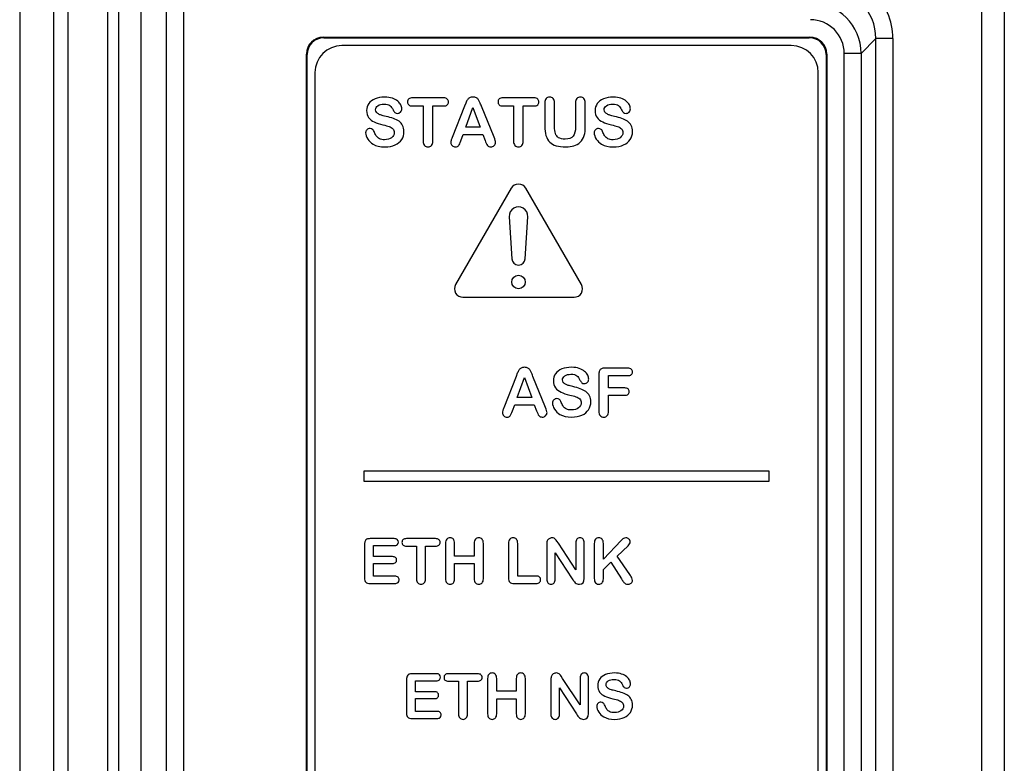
# Model space of a CAD drawing. Header units: millimetres. Extents: x 0 to 1200, y 0 to 1150.
# Tile 41 of 80: x 381 to 410, y 694 to 716. Entities that reach past the tile are written whole.
import ezdxf

# ---------------------------------------------------------------- set-up
doc = ezdxf.new("R2010")
doc.units = ezdxf.units.MM
doc.header["$LTSCALE"] = 74.962963
doc.layers.get('0').update_dxf_attribs({"linetype": 'CONTINUOUS'})
doc.layers.add('00_COMPONENTS', color=7, linetype='CONTINUOUS')

msp = doc.modelspace()

# ---------------------------------------------------------------- linework, layer by layer
at = {"color": 7, "linetype": 'CONTINUOUS'}
for p, q in [((382.144, 604.421), (382.144, 732.449)), ((383.644, 594.409), (383.644, 731.775)), ((383.319, 594.435), (383.319, 731.45))]:
    msp.add_line(p, q, dxfattribs=at)
at = {"color": 9, "linetype": 'CONTINUOUS'}
for p, q in [((380.708, 732.011), (380.708, 604.859)), ((381.706, 732.011), (381.706, 604.859))]:
    msp.add_line(p, q, dxfattribs=at)
at = {"layer": '00_COMPONENTS', "color": 7, "linetype": 'CONTINUOUS'}
for p, q in [((384.291, 732.76), (384.291, 594.407)), ((409.849, 732.196), (409.849, 619.165)), ((409.173, 731.88), (409.173, 670.715)), ((389.694, 715.26), (404.094, 715.26)), ((389.711, 715.243), (404.077, 715.243)), ((403.544, 715.01), (390.244, 715.01)), ((389.194, 684.51), (389.194, 714.76)), ((389.211, 684.528), (389.211, 714.743)), ((404.576, 714.743), (404.576, 672.777)), ((404.594, 714.76), (404.594, 672.76)), ((389.444, 714.21), (389.444, 673.31)), ((404.344, 673.31), (404.344, 714.21)), ((393.251, 713.461), (392.333, 713.461)), ((395.928, 713.461), (395.01, 713.461)), ((392.333, 713.223), (392.648, 713.223)), ((392.648, 713.223), (392.648, 712.187)), ((392.936, 712.187), (392.936, 713.223)), ((392.936, 713.223), (393.251, 713.223)), ((393.874, 713.214), (393.51, 712.288)), ((393.911, 713.309), (393.874, 713.214)), ((393.91, 712.592), (394.121, 713.181)), ((394.121, 713.181), (394.336, 712.592)), ((394.747, 712.296), (394.374, 713.216)), ((395.01, 713.223), (395.325, 713.223)), ((395.325, 713.223), (395.325, 712.187)), ((395.613, 712.187), (395.613, 713.223)), ((395.613, 713.223), (395.928, 713.223)), ((396.249, 713.31), (396.249, 712.624)), ((396.538, 712.609), (396.538, 713.31)), ((397.159, 713.31), (397.159, 712.603)), ((397.448, 712.624), (397.448, 713.31)), ((394.336, 712.592), (393.91, 712.592)), ((393.766, 712.193), (393.835, 712.376)), ((393.835, 712.376), (394.414, 712.376)), ((394.414, 712.376), (394.482, 712.197)), ((395.255, 710.785), (393.61, 707.935)), ((397.333, 707.935), (395.688, 710.785)), ((395.197, 709.944), (395.272, 708.698)), ((395.671, 708.698), (395.746, 709.944)), ((393.826, 707.56), (397.117, 707.56)), ((395.436, 705.309), (395.399, 705.214)), ((397.85, 705.284), (397.85, 704.187)), ((398.708, 705.461), (398.027, 705.461)), ((398.139, 704.873), (398.139, 705.238)), ((398.139, 705.238), (398.708, 705.238)), ((395.399, 705.214), (395.035, 704.288)), ((395.435, 704.592), (395.646, 705.181)), ((395.646, 705.181), (395.861, 704.592)), ((396.272, 704.296), (395.899, 705.216)), ((398.614, 704.873), (398.139, 704.873)), ((398.139, 704.187), (398.139, 704.657)), ((398.139, 704.657), (398.614, 704.657)), ((395.291, 704.193), (395.359, 704.376)), ((395.359, 704.376), (395.939, 704.376)), ((395.861, 704.592), (395.435, 704.592)), ((395.939, 704.376), (396.007, 704.197)), ((390.894, 702.41), (390.894, 702.11)), ((402.894, 702.41), (390.894, 702.41)), ((402.894, 702.11), (402.894, 702.41)), ((390.894, 702.11), (402.894, 702.11)), ((391.789, 700.412), (391.079, 700.412)), ((393.013, 700.412), (392.158, 700.412)), ((393.312, 700.272), (393.312, 699.226)), ((393.581, 699.892), (393.581, 700.272)), ((394.161, 700.272), (394.161, 699.892)), ((394.43, 699.226), (394.43, 700.272)), ((395.177, 700.272), (395.177, 699.25)), ((395.446, 699.306), (395.446, 700.272)), ((396.653, 700.274), (396.61, 700.34)), ((397.17, 699.492), (396.653, 700.274)), ((397.17, 700.281), (397.17, 699.492)), ((397.417, 699.237), (397.417, 700.281)), ((397.713, 700.272), (397.713, 699.285)), ((398.51, 700.357), (397.982, 699.807)), ((397.982, 699.807), (397.982, 700.272)), ((390.914, 700.248), (390.914, 699.25)), ((391.183, 699.879), (391.183, 700.205)), ((391.183, 700.205), (391.789, 700.205)), ((392.158, 700.191), (392.452, 700.191)), ((392.452, 700.191), (392.452, 699.226)), ((392.72, 699.226), (392.72, 700.191)), ((392.72, 700.191), (393.013, 700.191)), ((396.306, 700.24), (396.306, 699.216)), ((396.558, 699.216), (396.558, 699.994)), ((396.558, 699.994), (397.062, 699.221)), ((398.388, 699.892), (398.714, 700.202)), ((391.741, 699.879), (391.183, 699.879)), ((394.161, 699.892), (393.581, 699.892)), ((397.982, 699.501), (398.202, 699.712)), ((398.202, 699.712), (398.52, 699.223)), ((398.764, 699.352), (398.388, 699.892)), ((391.183, 699.299), (391.183, 699.676)), ((391.183, 699.676), (391.741, 699.676)), ((393.581, 699.226), (393.581, 699.673)), ((393.581, 699.673), (394.161, 699.673)), ((394.161, 699.673), (394.161, 699.226)), ((397.982, 699.226), (397.982, 699.501)), ((391.81, 699.299), (391.183, 699.299)), ((395.991, 699.306), (395.446, 699.306)), ((391.079, 699.085), (391.81, 699.085)), ((395.342, 699.085), (395.991, 699.085)), ((392.158, 696.248), (392.158, 695.25)), ((393.033, 696.412), (392.323, 696.412)), ((392.427, 695.879), (392.427, 696.205)), ((392.427, 696.205), (393.033, 696.205)), ((394.257, 696.412), (393.402, 696.412)), ((393.402, 696.191), (393.696, 696.191)), ((393.696, 696.191), (393.696, 695.226)), ((393.964, 695.226), (393.964, 696.191)), ((393.964, 696.191), (394.257, 696.191)), ((394.556, 696.272), (394.556, 695.226)), ((394.825, 695.892), (394.825, 696.272)), ((395.405, 696.272), (395.405, 695.892)), ((395.674, 695.226), (395.674, 696.272)), ((396.43, 696.24), (396.43, 695.216)), ((396.777, 696.274), (396.734, 696.34)), ((397.294, 695.492), (396.777, 696.274)), ((397.294, 696.281), (397.294, 695.492)), ((397.541, 695.237), (397.541, 696.281)), ((396.682, 695.216), (396.682, 695.994)), ((396.682, 695.994), (397.186, 695.221)), ((392.985, 695.879), (392.427, 695.879)), ((392.427, 695.299), (392.427, 695.676)), ((392.427, 695.676), (392.985, 695.676)), ((395.405, 695.892), (394.825, 695.892)), ((394.825, 695.226), (394.825, 695.673)), ((394.825, 695.673), (395.405, 695.673)), ((395.405, 695.673), (395.405, 695.226)), ((392.323, 695.085), (393.054, 695.085)), ((393.054, 695.299), (392.427, 695.299))]:
    msp.add_line(p, q, dxfattribs=at)
at = {"layer": '00_COMPONENTS', "color": 9, "linetype": 'CONTINUOUS'}
for p, q in [((385.052, 604.26), (385.052, 732.76)), ((385.551, 732.76), (385.551, 604.26)), ((389.711, 715.243), (389.694, 715.26)), ((404.077, 715.243), (404.094, 715.26)), ((405.611, 714.778), (406.048, 715.216)), ((406.048, 672.305), (406.048, 715.216)), ((406.548, 715.216), (406.048, 715.216)), ((406.548, 715.216), (406.548, 672.305)), ((389.211, 714.743), (389.194, 714.76)), ((404.576, 714.743), (404.594, 714.76)), ((405.111, 672.742), (405.111, 714.778)), ((405.611, 714.778), (405.111, 714.778)), ((405.611, 714.778), (405.611, 672.742))]:
    msp.add_line(p, q, dxfattribs=at)
at = {"layer": '00_COMPONENTS', "color": 7, "linetype": 'CONTINUOUS'}
msp.add_circle((395.471, 708.01), 0.2, dxfattribs=at)
at = {"layer": '00_COMPONENTS', "color": 9, "linetype": 'CONTINUOUS'}
for centre, radius, start, end in [((404.549, 715.216), 1.999, 359.9929, 90.0044), ((404.55, 715.217), 1.498, 359.9592, 90.0408), ((404.112, 714.778), 0.999, 359.9894, 90.0119)]:
    msp.add_arc(centre, radius, start, end, dxfattribs=at)
at = {"layer": '00_COMPONENTS', "color": 7, "linetype": 'CONTINUOUS'}
for centre, radius, start, end in [((404.111, 714.777), 1.5, 0.0249, 89.9751), ((390.244, 714.21), 0.8, 90, 180), ((403.544, 714.21), 0.8, 0, 90), ((395.471, 710.66), 0.25, 30, 150), ((395.471, 709.96), 0.275, 356.5602, 183.4398), ((395.471, 708.71), 0.2, 183.4398, 356.5602), ((393.826, 707.81), 0.25, 150, 270), ((397.117, 707.81), 0.25, 270, 30), ((398.616, 700.256), 1.867, 213.6565, 215.9925), ((402.205, 701.371), 4.265, 210.2366, 211.3714), ((398.74, 696.256), 1.867, 213.6565, 215.9925)]:
    msp.add_arc(centre, radius, start, end, dxfattribs=at)
for centre, major_axis, start_param, end_param in [((389.694, 714.76), (0.354, -0.354), 2.356803, 3.926382), ((389.712, 714.742), (0.354, -0.354), 2.356803, 3.926382), ((404.076, 714.742), (0.354, 0.354), -0.784789, 0.784789), ((404.094, 714.76), (-0.354, -0.354), 2.356803, 3.926382)]:
    msp.add_ellipse(centre, major_axis=major_axis, ratio=0.998783, start_param=start_param, end_param=end_param, dxfattribs=at)
for points in [[(391.224, 713.436), (391.143, 713.402), (391.081, 713.356), (391.039, 713.295)], [(391.51, 713.485), (391.4, 713.485), (391.305, 713.469), (391.224, 713.436)], [(391.737, 713.452), (391.673, 713.473), (391.598, 713.485), (391.51, 713.485)], [(391.896, 713.365), (391.854, 713.401), (391.801, 713.431), (391.737, 713.452)], [(392.224, 713.429), (392.199, 713.407), (392.187, 713.378), (392.187, 713.341)], [(392.333, 713.461), (392.285, 713.461), (392.249, 713.45), (392.224, 713.429)], [(393.362, 713.427), (393.338, 713.449), (393.301, 713.461), (393.251, 713.461)], [(393.399, 713.341), (393.399, 713.376), (393.386, 713.405), (393.362, 713.427)], [(393.958, 713.402), (393.941, 713.377), (393.926, 713.346), (393.911, 713.309)], [(394.023, 713.462), (393.996, 713.446), (393.975, 713.427), (393.958, 713.402)], [(394.123, 713.485), (394.083, 713.485), (394.05, 713.477), (394.023, 713.462)], [(394.224, 713.462), (394.196, 713.477), (394.163, 713.485), (394.123, 713.485)], [(394.288, 713.403), (394.272, 713.427), (394.251, 713.446), (394.224, 713.462)], [(394.33, 713.326), (394.319, 713.353), (394.305, 713.379), (394.288, 713.403)], [(394.901, 713.429), (394.876, 713.407), (394.864, 713.378), (394.864, 713.341)], [(395.01, 713.461), (394.963, 713.461), (394.927, 713.45), (394.901, 713.429)], [(396.039, 713.427), (396.015, 713.449), (395.978, 713.461), (395.928, 713.461)], [(396.076, 713.341), (396.076, 713.376), (396.063, 713.405), (396.039, 713.427)], [(396.288, 713.441), (396.262, 713.412), (396.249, 713.368), (396.249, 713.31)], [(396.392, 713.485), (396.349, 713.485), (396.314, 713.471), (396.288, 713.441)], [(396.498, 713.441), (396.472, 713.471), (396.437, 713.485), (396.392, 713.485)], [(396.538, 713.31), (396.538, 713.368), (396.524, 713.412), (396.498, 713.441)], [(397.198, 713.442), (397.172, 713.412), (397.159, 713.368), (397.159, 713.31)], [(397.302, 713.485), (397.259, 713.485), (397.224, 713.471), (397.198, 713.442)], [(397.407, 713.441), (397.38, 713.471), (397.345, 713.485), (397.302, 713.485)], [(397.448, 713.31), (397.448, 713.368), (397.435, 713.412), (397.407, 713.441)], [(397.988, 713.436), (397.906, 713.402), (397.845, 713.356), (397.803, 713.295)], [(398.274, 713.485), (398.164, 713.485), (398.069, 713.469), (397.988, 713.436)], [(398.501, 713.452), (398.436, 713.473), (398.362, 713.485), (398.274, 713.485)], [(398.66, 713.365), (398.617, 713.401), (398.565, 713.431), (398.501, 713.452)], [(391.039, 713.295), (390.996, 713.234), (390.974, 713.164), (390.974, 713.086)], [(391.242, 713.113), (391.242, 713.158), (391.264, 713.197), (391.31, 713.23)], [(391.265, 713.039), (391.25, 713.059), (391.242, 713.083), (391.242, 713.113)], [(391.31, 713.23), (391.356, 713.263), (391.416, 713.28), (391.491, 713.28)], [(391.491, 713.28), (391.571, 713.28), (391.629, 713.264), (391.666, 713.234)], [(391.666, 713.234), (391.702, 713.204), (391.733, 713.162), (391.76, 713.109)], [(391.76, 713.109), (391.779, 713.071), (391.797, 713.044), (391.815, 713.027)], [(391.989, 713.253), (391.969, 713.292), (391.938, 713.33), (391.896, 713.365)], [(391.981, 713.044), (392.005, 713.071), (392.018, 713.102), (392.018, 713.137)], [(392.018, 713.137), (392.018, 713.174), (392.008, 713.213), (391.989, 713.253)], [(392.187, 713.341), (392.187, 713.305), (392.199, 713.276), (392.223, 713.254)], [(392.223, 713.254), (392.246, 713.233), (392.283, 713.223), (392.333, 713.223)], [(393.251, 713.223), (393.3, 713.223), (393.337, 713.233), (393.362, 713.255)], [(393.362, 713.255), (393.386, 713.276), (393.399, 713.305), (393.399, 713.341)], [(394.374, 713.216), (394.357, 713.261), (394.342, 713.298), (394.33, 713.326)], [(394.864, 713.341), (394.864, 713.305), (394.876, 713.276), (394.9, 713.254)], [(394.9, 713.254), (394.924, 713.233), (394.961, 713.223), (395.01, 713.223)], [(395.928, 713.223), (395.977, 713.223), (396.014, 713.233), (396.039, 713.255)], [(396.039, 713.255), (396.063, 713.276), (396.076, 713.305), (396.076, 713.341)], [(397.803, 713.295), (397.76, 713.234), (397.738, 713.164), (397.738, 713.086)], [(398.006, 713.113), (398.006, 713.158), (398.028, 713.197), (398.074, 713.23)], [(398.029, 713.039), (398.013, 713.059), (398.006, 713.083), (398.006, 713.113)], [(398.074, 713.23), (398.119, 713.263), (398.18, 713.28), (398.255, 713.28)], [(398.255, 713.28), (398.334, 713.28), (398.393, 713.264), (398.429, 713.234)], [(398.429, 713.234), (398.466, 713.204), (398.497, 713.162), (398.523, 713.109)], [(398.523, 713.109), (398.542, 713.071), (398.561, 713.044), (398.578, 713.027)], [(398.752, 713.253), (398.733, 713.292), (398.702, 713.33), (398.66, 713.365)], [(398.745, 713.044), (398.769, 713.071), (398.782, 713.102), (398.782, 713.137)], [(398.782, 713.137), (398.782, 713.174), (398.772, 713.213), (398.752, 713.253)], [(390.974, 713.086), (390.974, 713.004), (390.994, 712.935), (391.035, 712.879)], [(391.035, 712.879), (391.076, 712.824), (391.13, 712.78), (391.199, 712.748)], [(391.329, 712.985), (391.302, 713), (391.281, 713.017), (391.265, 713.039)], [(391.412, 712.95), (391.384, 712.958), (391.357, 712.97), (391.329, 712.985)], [(391.55, 712.913), (391.486, 712.929), (391.439, 712.942), (391.412, 712.95)], [(391.768, 712.851), (391.703, 712.873), (391.63, 712.894), (391.55, 712.913)], [(391.934, 712.768), (391.889, 712.8), (391.833, 712.828), (391.768, 712.851)], [(391.815, 713.027), (391.832, 713.011), (391.857, 713.003), (391.89, 713.003)], [(391.89, 713.003), (391.926, 713.003), (391.957, 713.016), (391.981, 713.044)], [(397.738, 713.086), (397.738, 713.004), (397.758, 712.935), (397.798, 712.879)], [(397.798, 712.879), (397.839, 712.824), (397.894, 712.78), (397.963, 712.748)], [(398.093, 712.985), (398.066, 713), (398.044, 713.017), (398.029, 713.039)], [(398.176, 712.95), (398.148, 712.958), (398.12, 712.97), (398.093, 712.985)], [(398.314, 712.913), (398.25, 712.929), (398.203, 712.942), (398.176, 712.95)], [(398.532, 712.851), (398.467, 712.873), (398.394, 712.894), (398.314, 712.913)], [(398.698, 712.768), (398.652, 712.8), (398.597, 712.828), (398.532, 712.851)], [(398.578, 713.027), (398.596, 713.011), (398.621, 713.003), (398.654, 713.003)], [(398.654, 713.003), (398.69, 713.003), (398.72, 713.016), (398.745, 713.044)], [(390.983, 712.519), (390.959, 712.494), (390.947, 712.465), (390.947, 712.43)], [(391.076, 712.557), (391.039, 712.557), (391.007, 712.545), (390.983, 712.519)], [(391.153, 712.528), (391.132, 712.548), (391.107, 712.557), (391.076, 712.557)], [(391.207, 712.441), (391.192, 712.48), (391.175, 712.509), (391.153, 712.528)], [(391.199, 712.748), (391.268, 712.716), (391.354, 712.688), (391.457, 712.664)], [(391.457, 712.664), (391.533, 712.647), (391.594, 712.63), (391.64, 712.615)], [(391.64, 712.615), (391.685, 712.599), (391.722, 712.576), (391.751, 712.547)], [(391.751, 712.547), (391.781, 712.517), (391.795, 712.479), (391.795, 712.432)], [(392.041, 712.645), (392.016, 712.694), (391.98, 712.735), (391.934, 712.768)], [(392.08, 712.463), (392.08, 712.535), (392.066, 712.595), (392.041, 712.645)], [(396.249, 712.624), (396.249, 712.517), (396.261, 712.424), (396.284, 712.346)], [(396.564, 712.409), (396.547, 712.462), (396.538, 712.529), (396.538, 712.609)], [(397.159, 712.603), (397.159, 712.481), (397.136, 712.39), (397.089, 712.33)], [(397.415, 712.345), (397.437, 712.419), (397.448, 712.513), (397.448, 712.624)], [(397.747, 712.519), (397.723, 712.494), (397.711, 712.465), (397.711, 712.43)], [(397.84, 712.557), (397.802, 712.557), (397.771, 712.545), (397.747, 712.519)], [(397.917, 712.528), (397.896, 712.548), (397.87, 712.557), (397.84, 712.557)], [(397.971, 712.441), (397.956, 712.48), (397.938, 712.509), (397.917, 712.528)], [(397.963, 712.748), (398.032, 712.716), (398.117, 712.688), (398.22, 712.664)], [(398.22, 712.664), (398.296, 712.647), (398.358, 712.63), (398.403, 712.615)], [(398.403, 712.615), (398.449, 712.599), (398.486, 712.576), (398.515, 712.547)], [(398.515, 712.547), (398.544, 712.517), (398.559, 712.479), (398.559, 712.432)], [(398.805, 712.645), (398.78, 712.694), (398.744, 712.735), (398.698, 712.768)], [(398.844, 712.463), (398.844, 712.535), (398.83, 712.595), (398.805, 712.645)], [(390.947, 712.43), (390.947, 712.37), (390.967, 712.307), (391.007, 712.243)], [(391.007, 712.243), (391.048, 712.179), (391.101, 712.128), (391.166, 712.09)], [(391.266, 712.328), (391.245, 712.358), (391.225, 712.396), (391.207, 712.441)], [(391.356, 712.252), (391.317, 712.271), (391.288, 712.297), (391.266, 712.328)], [(391.506, 712.223), (391.444, 712.223), (391.394, 712.233), (391.356, 712.252)], [(391.714, 712.282), (391.661, 712.242), (391.592, 712.223), (391.506, 712.223)], [(391.795, 712.432), (391.795, 712.372), (391.768, 712.322), (391.714, 712.282)], [(391.819, 712.069), (391.904, 712.108), (391.968, 712.162), (392.013, 712.23)], [(392.013, 712.23), (392.058, 712.299), (392.08, 712.376), (392.08, 712.463)], [(393.51, 712.288), (393.494, 712.251), (393.483, 712.222), (393.477, 712.202)], [(394.79, 712.143), (394.79, 712.174), (394.775, 712.225), (394.747, 712.296)], [(396.284, 712.346), (396.308, 712.269), (396.344, 712.205), (396.394, 712.155)], [(396.659, 712.284), (396.614, 712.313), (396.582, 712.355), (396.564, 712.409)], [(396.85, 712.24), (396.769, 712.24), (396.704, 712.255), (396.659, 712.284)], [(397.089, 712.33), (397.043, 712.27), (396.963, 712.24), (396.85, 712.24)], [(397.293, 712.149), (397.353, 712.205), (397.394, 712.27), (397.415, 712.345)], [(397.711, 712.43), (397.711, 712.37), (397.73, 712.307), (397.771, 712.243)], [(397.771, 712.243), (397.812, 712.179), (397.865, 712.128), (397.93, 712.09)], [(398.03, 712.328), (398.008, 712.358), (397.989, 712.396), (397.971, 712.441)], [(398.119, 712.252), (398.08, 712.271), (398.051, 712.297), (398.03, 712.328)], [(398.27, 712.223), (398.208, 712.223), (398.157, 712.233), (398.119, 712.252)], [(398.478, 712.282), (398.425, 712.242), (398.356, 712.223), (398.27, 712.223)], [(398.559, 712.432), (398.559, 712.372), (398.532, 712.322), (398.478, 712.282)], [(398.582, 712.069), (398.668, 712.108), (398.732, 712.162), (398.777, 712.23)], [(398.777, 712.23), (398.821, 712.299), (398.844, 712.376), (398.844, 712.463)], [(391.166, 712.09), (391.257, 712.037), (391.373, 712.011), (391.514, 712.011)], [(391.514, 712.011), (391.631, 712.011), (391.733, 712.03), (391.819, 712.069)], [(392.648, 712.187), (392.648, 712.128), (392.661, 712.084), (392.688, 712.055)], [(392.688, 712.055), (392.715, 712.025), (392.75, 712.011), (392.793, 712.011)], [(392.793, 712.011), (392.835, 712.011), (392.869, 712.025), (392.896, 712.054)], [(392.896, 712.054), (392.922, 712.083), (392.936, 712.127), (392.936, 712.187)], [(393.477, 712.202), (393.471, 712.18), (393.468, 712.161), (393.468, 712.141)], [(393.468, 712.141), (393.468, 712.107), (393.481, 712.077), (393.509, 712.05)], [(393.509, 712.05), (393.537, 712.024), (393.569, 712.011), (393.606, 712.011)], [(393.606, 712.011), (393.649, 712.011), (393.679, 712.023), (393.698, 712.048)], [(393.698, 712.048), (393.717, 712.073), (393.74, 712.121), (393.766, 712.193)], [(394.482, 712.197), (394.491, 712.174), (394.502, 712.149), (394.514, 712.12)], [(394.514, 712.12), (394.527, 712.091), (394.539, 712.069), (394.55, 712.055)], [(394.55, 712.055), (394.561, 712.042), (394.575, 712.031), (394.591, 712.023)], [(394.591, 712.023), (394.607, 712.016), (394.626, 712.011), (394.649, 712.011)], [(394.649, 712.011), (394.688, 712.011), (394.721, 712.025), (394.748, 712.052)], [(394.748, 712.052), (394.776, 712.079), (394.79, 712.11), (394.79, 712.143)], [(395.325, 712.187), (395.325, 712.128), (395.338, 712.084), (395.365, 712.055)], [(395.365, 712.055), (395.392, 712.025), (395.427, 712.011), (395.47, 712.011)], [(395.47, 712.011), (395.512, 712.011), (395.546, 712.025), (395.573, 712.054)], [(395.573, 712.054), (395.6, 712.083), (395.613, 712.127), (395.613, 712.187)], [(396.394, 712.155), (396.444, 712.106), (396.508, 712.069), (396.588, 712.046)], [(396.588, 712.046), (396.666, 712.023), (396.761, 712.011), (396.871, 712.011)], [(396.871, 712.011), (396.962, 712.011), (397.043, 712.022), (397.112, 712.044)], [(397.112, 712.044), (397.18, 712.065), (397.24, 712.1), (397.293, 712.149)], [(397.93, 712.09), (398.021, 712.037), (398.137, 712.011), (398.278, 712.011)], [(398.278, 712.011), (398.395, 712.011), (398.497, 712.03), (398.582, 712.069)], [(395.483, 705.402), (395.466, 705.377), (395.451, 705.346), (395.436, 705.309)], [(395.548, 705.462), (395.521, 705.446), (395.499, 705.427), (395.483, 705.402)], [(395.648, 705.485), (395.608, 705.485), (395.575, 705.477), (395.548, 705.462)], [(395.748, 705.462), (395.721, 705.477), (395.688, 705.485), (395.648, 705.485)], [(395.813, 705.403), (395.797, 705.427), (395.776, 705.446), (395.748, 705.462)], [(395.855, 705.326), (395.844, 705.353), (395.83, 705.379), (395.813, 705.403)], [(395.899, 705.216), (395.882, 705.261), (395.867, 705.298), (395.855, 705.326)], [(396.569, 705.295), (396.526, 705.234), (396.505, 705.164), (396.505, 705.086)], [(396.755, 705.436), (396.673, 705.402), (396.612, 705.356), (396.569, 705.295)], [(397.041, 705.485), (396.931, 705.485), (396.836, 705.469), (396.755, 705.436)], [(396.772, 705.113), (396.772, 705.158), (396.795, 705.197), (396.841, 705.23)], [(396.841, 705.23), (396.886, 705.263), (396.947, 705.28), (397.021, 705.28)], [(397.021, 705.28), (397.101, 705.28), (397.159, 705.264), (397.196, 705.234)], [(397.267, 705.452), (397.203, 705.473), (397.128, 705.485), (397.041, 705.485)], [(397.196, 705.234), (397.232, 705.204), (397.264, 705.162), (397.29, 705.109)], [(397.427, 705.365), (397.384, 705.401), (397.332, 705.431), (397.267, 705.452)], [(397.519, 705.253), (397.5, 705.292), (397.469, 705.33), (397.427, 705.365)], [(397.548, 705.137), (397.548, 705.174), (397.539, 705.213), (397.519, 705.253)], [(397.868, 705.385), (397.856, 705.359), (397.85, 705.325), (397.85, 705.284)], [(397.926, 705.442), (397.9, 705.431), (397.88, 705.411), (397.868, 705.385)], [(398.027, 705.461), (397.986, 705.461), (397.952, 705.454), (397.926, 705.442)], [(398.81, 705.43), (398.787, 705.45), (398.753, 705.461), (398.708, 705.461)], [(398.708, 705.238), (398.753, 705.238), (398.787, 705.248), (398.81, 705.268)], [(398.844, 705.35), (398.844, 705.383), (398.832, 705.409), (398.81, 705.43)], [(398.81, 705.268), (398.832, 705.289), (398.844, 705.316), (398.844, 705.35)], [(396.505, 705.086), (396.505, 705.004), (396.524, 704.935), (396.565, 704.879)], [(396.796, 705.039), (396.78, 705.059), (396.772, 705.083), (396.772, 705.113)], [(396.86, 704.985), (396.833, 705), (396.811, 705.017), (396.796, 705.039)], [(396.942, 704.95), (396.914, 704.958), (396.887, 704.97), (396.86, 704.985)], [(397.081, 704.913), (397.017, 704.929), (396.97, 704.942), (396.942, 704.95)], [(397.29, 705.109), (397.309, 705.071), (397.328, 705.044), (397.345, 705.027)], [(397.345, 705.027), (397.363, 705.011), (397.388, 705.003), (397.421, 705.003)], [(397.421, 705.003), (397.457, 705.003), (397.487, 705.016), (397.512, 705.044)], [(397.512, 705.044), (397.536, 705.071), (397.548, 705.102), (397.548, 705.137)], [(396.565, 704.879), (396.606, 704.824), (396.661, 704.78), (396.73, 704.748)], [(396.73, 704.748), (396.799, 704.716), (396.884, 704.688), (396.987, 704.664)], [(396.987, 704.664), (397.063, 704.647), (397.124, 704.63), (397.17, 704.615)], [(397.298, 704.851), (397.233, 704.873), (397.16, 704.894), (397.081, 704.913)], [(397.465, 704.768), (397.419, 704.8), (397.364, 704.828), (397.298, 704.851)], [(397.572, 704.645), (397.547, 704.694), (397.511, 704.735), (397.465, 704.768)], [(397.611, 704.463), (397.611, 704.535), (397.597, 704.595), (397.572, 704.645)], [(398.713, 704.843), (398.691, 704.863), (398.658, 704.873), (398.614, 704.873)], [(398.614, 704.657), (398.657, 704.657), (398.69, 704.666), (398.712, 704.686)], [(398.712, 704.686), (398.734, 704.705), (398.746, 704.731), (398.746, 704.765)], [(398.746, 704.765), (398.746, 704.798), (398.734, 704.824), (398.713, 704.843)], [(396.514, 704.519), (396.489, 704.494), (396.478, 704.465), (396.478, 704.43)], [(396.478, 704.43), (396.478, 704.37), (396.497, 704.307), (396.538, 704.243)], [(396.607, 704.557), (396.569, 704.557), (396.538, 704.545), (396.514, 704.519)], [(396.684, 704.528), (396.663, 704.548), (396.637, 704.557), (396.607, 704.557)], [(396.738, 704.441), (396.723, 704.48), (396.705, 704.509), (396.684, 704.528)], [(396.797, 704.328), (396.775, 704.358), (396.756, 704.396), (396.738, 704.441)], [(397.17, 704.615), (397.216, 704.599), (397.253, 704.576), (397.282, 704.547)], [(397.326, 704.432), (397.326, 704.372), (397.299, 704.322), (397.245, 704.282)], [(397.282, 704.547), (397.311, 704.517), (397.326, 704.479), (397.326, 704.432)], [(397.544, 704.23), (397.588, 704.299), (397.611, 704.376), (397.611, 704.463)], [(395.002, 704.202), (394.996, 704.18), (394.993, 704.161), (394.993, 704.141)], [(394.993, 704.141), (394.993, 704.107), (395.006, 704.077), (395.034, 704.05)], [(395.035, 704.288), (395.019, 704.251), (395.008, 704.222), (395.002, 704.202)], [(395.223, 704.048), (395.242, 704.073), (395.264, 704.121), (395.291, 704.193)], [(396.007, 704.197), (396.016, 704.174), (396.027, 704.149), (396.039, 704.12)], [(396.039, 704.12), (396.052, 704.091), (396.063, 704.069), (396.075, 704.055)], [(396.315, 704.143), (396.315, 704.174), (396.3, 704.225), (396.272, 704.296)], [(396.273, 704.052), (396.301, 704.079), (396.315, 704.11), (396.315, 704.143)], [(396.538, 704.243), (396.579, 704.179), (396.631, 704.128), (396.697, 704.09)], [(396.697, 704.09), (396.788, 704.037), (396.904, 704.011), (397.045, 704.011)], [(396.886, 704.252), (396.847, 704.271), (396.818, 704.297), (396.797, 704.328)], [(397.037, 704.223), (396.975, 704.223), (396.924, 704.233), (396.886, 704.252)], [(397.245, 704.282), (397.192, 704.242), (397.123, 704.223), (397.037, 704.223)], [(397.045, 704.011), (397.161, 704.011), (397.264, 704.03), (397.349, 704.069)], [(397.349, 704.069), (397.435, 704.108), (397.499, 704.162), (397.544, 704.23)], [(397.85, 704.187), (397.85, 704.128), (397.863, 704.084), (397.89, 704.055)], [(398.098, 704.054), (398.125, 704.083), (398.139, 704.127), (398.139, 704.187)], [(395.034, 704.05), (395.062, 704.024), (395.094, 704.011), (395.131, 704.011)], [(395.131, 704.011), (395.174, 704.011), (395.204, 704.023), (395.223, 704.048)], [(396.075, 704.055), (396.086, 704.042), (396.099, 704.031), (396.116, 704.023)], [(396.116, 704.023), (396.132, 704.016), (396.151, 704.011), (396.174, 704.011)], [(396.174, 704.011), (396.213, 704.011), (396.246, 704.025), (396.273, 704.052)], [(397.89, 704.055), (397.917, 704.025), (397.952, 704.011), (397.995, 704.011)], [(397.995, 704.011), (398.037, 704.011), (398.071, 704.025), (398.098, 704.054)], [(390.931, 700.342), (390.92, 700.317), (390.914, 700.286), (390.914, 700.248)], [(390.985, 700.395), (390.96, 700.384), (390.942, 700.366), (390.931, 700.342)], [(391.079, 700.412), (391.041, 700.412), (391.009, 700.406), (390.985, 700.395)], [(391.884, 700.384), (391.863, 700.403), (391.831, 700.412), (391.789, 700.412)], [(391.915, 700.309), (391.915, 700.34), (391.905, 700.365), (391.884, 700.384)], [(391.884, 700.233), (391.905, 700.252), (391.915, 700.278), (391.915, 700.309)], [(392.057, 700.383), (392.033, 700.363), (392.022, 700.336), (392.022, 700.301)], [(392.022, 700.301), (392.022, 700.268), (392.033, 700.24), (392.056, 700.22)], [(392.158, 700.412), (392.114, 700.412), (392.08, 700.403), (392.057, 700.383)], [(393.116, 700.381), (393.093, 700.402), (393.059, 700.412), (393.013, 700.412)], [(393.151, 700.301), (393.151, 700.334), (393.139, 700.361), (393.116, 700.381)], [(393.116, 700.221), (393.139, 700.24), (393.151, 700.268), (393.151, 700.301)], [(393.347, 700.394), (393.323, 700.367), (393.312, 700.326), (393.312, 700.272)], [(393.445, 700.435), (393.403, 700.435), (393.371, 700.422), (393.347, 700.394)], [(393.543, 700.394), (393.517, 700.422), (393.485, 700.435), (393.445, 700.435)], [(393.581, 700.272), (393.581, 700.326), (393.568, 700.367), (393.543, 700.394)], [(394.197, 700.394), (394.173, 700.367), (394.161, 700.326), (394.161, 700.272)], [(394.294, 700.435), (394.254, 700.435), (394.222, 700.422), (394.197, 700.394)], [(394.392, 700.394), (394.366, 700.422), (394.334, 700.435), (394.294, 700.435)], [(394.43, 700.272), (394.43, 700.326), (394.417, 700.367), (394.392, 700.394)], [(395.213, 700.394), (395.189, 700.367), (395.177, 700.326), (395.177, 700.272)], [(395.31, 700.435), (395.27, 700.435), (395.238, 700.422), (395.213, 700.394)], [(395.408, 700.394), (395.382, 700.422), (395.35, 700.435), (395.31, 700.435)], [(395.446, 700.272), (395.446, 700.326), (395.433, 700.367), (395.408, 700.394)], [(396.321, 700.343), (396.31, 700.317), (396.306, 700.284), (396.306, 700.24)], [(396.377, 700.409), (396.35, 700.392), (396.331, 700.37), (396.321, 700.343)], [(396.463, 700.435), (396.433, 700.435), (396.404, 700.426), (396.377, 700.409)], [(396.525, 700.423), (396.508, 700.431), (396.487, 700.435), (396.463, 700.435)], [(396.57, 700.391), (396.558, 700.404), (396.542, 700.415), (396.525, 700.423)], [(396.61, 700.34), (396.597, 700.361), (396.583, 700.378), (396.57, 700.391)], [(397.202, 700.396), (397.181, 700.371), (397.17, 700.332), (397.17, 700.281)], [(397.292, 700.435), (397.254, 700.435), (397.224, 700.422), (397.202, 700.396)], [(397.383, 700.396), (397.361, 700.422), (397.33, 700.435), (397.292, 700.435)], [(397.417, 700.281), (397.417, 700.332), (397.405, 700.371), (397.383, 700.396)], [(397.748, 700.394), (397.725, 700.367), (397.713, 700.326), (397.713, 700.272)], [(397.846, 700.435), (397.804, 700.435), (397.772, 700.422), (397.748, 700.394)], [(397.944, 700.394), (397.919, 700.422), (397.886, 700.435), (397.846, 700.435)], [(397.982, 700.272), (397.982, 700.326), (397.969, 700.367), (397.944, 700.394)], [(398.574, 700.416), (398.556, 700.403), (398.535, 700.384), (398.51, 700.357)], [(398.646, 700.435), (398.616, 700.435), (398.592, 700.429), (398.574, 700.416)], [(398.739, 700.401), (398.715, 700.423), (398.684, 700.435), (398.646, 700.435)], [(398.714, 700.202), (398.754, 700.24), (398.775, 700.278), (398.775, 700.318)], [(398.775, 700.318), (398.775, 700.351), (398.762, 700.378), (398.739, 700.401)], [(391.789, 700.205), (391.831, 700.205), (391.863, 700.214), (391.884, 700.233)], [(392.056, 700.22), (392.078, 700.201), (392.112, 700.191), (392.158, 700.191)], [(393.013, 700.191), (393.058, 700.191), (393.093, 700.201), (393.116, 700.221)], [(391.832, 699.851), (391.812, 699.869), (391.781, 699.879), (391.741, 699.879)], [(391.741, 699.676), (391.782, 699.676), (391.813, 699.685), (391.833, 699.704)], [(391.863, 699.779), (391.863, 699.809), (391.852, 699.833), (391.832, 699.851)], [(391.833, 699.704), (391.853, 699.723), (391.863, 699.748), (391.863, 699.779)], [(390.914, 699.25), (390.914, 699.192), (390.927, 699.149), (390.952, 699.124)], [(390.952, 699.124), (390.977, 699.098), (391.02, 699.085), (391.079, 699.085)], [(391.905, 699.269), (391.883, 699.289), (391.851, 699.299), (391.81, 699.299)], [(391.81, 699.085), (391.851, 699.085), (391.883, 699.094), (391.905, 699.114)], [(391.937, 699.191), (391.937, 699.224), (391.926, 699.249), (391.905, 699.269)], [(391.905, 699.114), (391.926, 699.134), (391.937, 699.159), (391.937, 699.191)], [(392.452, 699.226), (392.452, 699.171), (392.463, 699.13), (392.489, 699.103)], [(392.489, 699.103), (392.514, 699.076), (392.547, 699.062), (392.586, 699.062)], [(392.682, 699.103), (392.707, 699.129), (392.72, 699.17), (392.72, 699.226)], [(393.312, 699.226), (393.312, 699.172), (393.323, 699.13), (393.348, 699.103)], [(393.348, 699.103), (393.371, 699.077), (393.404, 699.062), (393.445, 699.062)], [(393.445, 699.062), (393.485, 699.062), (393.517, 699.076), (393.543, 699.103)], [(393.543, 699.103), (393.568, 699.13), (393.581, 699.171), (393.581, 699.226)], [(394.161, 699.226), (394.161, 699.172), (394.173, 699.13), (394.197, 699.103)], [(394.197, 699.103), (394.221, 699.077), (394.253, 699.062), (394.294, 699.062)], [(394.294, 699.062), (394.334, 699.062), (394.366, 699.076), (394.392, 699.103)], [(394.392, 699.103), (394.417, 699.13), (394.43, 699.171), (394.43, 699.226)], [(395.177, 699.25), (395.177, 699.192), (395.19, 699.149), (395.215, 699.124)], [(395.215, 699.124), (395.24, 699.098), (395.283, 699.085), (395.342, 699.085)], [(396.09, 699.274), (396.067, 699.295), (396.034, 699.306), (395.991, 699.306)], [(395.991, 699.085), (396.034, 699.085), (396.068, 699.095), (396.091, 699.115)], [(396.126, 699.195), (396.126, 699.226), (396.114, 699.253), (396.09, 699.274)], [(396.091, 699.115), (396.114, 699.135), (396.126, 699.162), (396.126, 699.195)], [(396.306, 699.216), (396.306, 699.166), (396.317, 699.128), (396.34, 699.101)], [(396.522, 699.101), (396.546, 699.127), (396.558, 699.166), (396.558, 699.216)], [(397.105, 699.158), (397.12, 699.139), (397.135, 699.12), (397.152, 699.105)], [(397.152, 699.105), (397.169, 699.091), (397.187, 699.081), (397.207, 699.073)], [(397.272, 699.062), (397.368, 699.062), (397.417, 699.12), (397.417, 699.237)], [(397.713, 699.285), (397.713, 699.243), (397.714, 699.21), (397.716, 699.188)], [(397.716, 699.188), (397.718, 699.166), (397.722, 699.146), (397.731, 699.129)], [(397.731, 699.129), (397.742, 699.109), (397.758, 699.092), (397.78, 699.08)], [(397.944, 699.103), (397.969, 699.129), (397.982, 699.17), (397.982, 699.226)], [(398.563, 699.15), (398.579, 699.123), (398.599, 699.102), (398.623, 699.086)], [(398.824, 699.253), (398.81, 699.282), (398.791, 699.314), (398.764, 699.352)], [(398.809, 699.095), (398.832, 699.117), (398.844, 699.142), (398.844, 699.172)], [(398.844, 699.172), (398.844, 699.198), (398.837, 699.225), (398.824, 699.253)], [(392.586, 699.062), (392.625, 699.062), (392.657, 699.076), (392.682, 699.103)], [(396.34, 699.101), (396.363, 699.076), (396.394, 699.062), (396.432, 699.062)], [(396.432, 699.062), (396.468, 699.062), (396.499, 699.076), (396.522, 699.101)], [(397.207, 699.073), (397.226, 699.066), (397.248, 699.062), (397.272, 699.062)], [(397.78, 699.08), (397.801, 699.069), (397.823, 699.062), (397.846, 699.062)], [(397.846, 699.062), (397.886, 699.062), (397.919, 699.076), (397.944, 699.103)], [(398.623, 699.086), (398.646, 699.071), (398.676, 699.062), (398.714, 699.062)], [(398.714, 699.062), (398.754, 699.062), (398.785, 699.073), (398.809, 699.095)], [(392.175, 696.342), (392.164, 696.317), (392.158, 696.286), (392.158, 696.248)], [(392.229, 696.395), (392.204, 696.384), (392.186, 696.366), (392.175, 696.342)], [(392.323, 696.412), (392.285, 696.412), (392.253, 696.406), (392.229, 696.395)], [(393.128, 696.384), (393.107, 696.403), (393.075, 696.412), (393.033, 696.412)], [(393.033, 696.205), (393.075, 696.205), (393.107, 696.214), (393.128, 696.233)], [(393.16, 696.309), (393.16, 696.34), (393.149, 696.365), (393.128, 696.384)], [(393.128, 696.233), (393.149, 696.252), (393.16, 696.278), (393.16, 696.309)], [(393.301, 696.383), (393.277, 696.363), (393.266, 696.336), (393.266, 696.301)], [(393.266, 696.301), (393.266, 696.268), (393.277, 696.24), (393.3, 696.22)], [(393.3, 696.22), (393.322, 696.201), (393.356, 696.191), (393.402, 696.191)], [(393.402, 696.412), (393.358, 696.412), (393.324, 696.403), (393.301, 696.383)], [(394.36, 696.381), (394.338, 696.402), (394.303, 696.412), (394.257, 696.412)], [(394.257, 696.191), (394.302, 696.191), (394.337, 696.201), (394.36, 696.221)], [(394.395, 696.301), (394.395, 696.334), (394.383, 696.361), (394.36, 696.381)], [(394.36, 696.221), (394.383, 696.24), (394.395, 696.268), (394.395, 696.301)], [(394.591, 696.394), (394.568, 696.367), (394.556, 696.326), (394.556, 696.272)], [(394.689, 696.435), (394.647, 696.435), (394.615, 696.422), (394.591, 696.394)], [(394.787, 696.394), (394.761, 696.422), (394.729, 696.435), (394.689, 696.435)], [(394.825, 696.272), (394.825, 696.326), (394.812, 696.367), (394.787, 696.394)], [(395.441, 696.394), (395.417, 696.367), (395.405, 696.326), (395.405, 696.272)], [(395.538, 696.435), (395.498, 696.435), (395.466, 696.422), (395.441, 696.394)], [(395.636, 696.394), (395.611, 696.422), (395.578, 696.435), (395.538, 696.435)], [(395.674, 696.272), (395.674, 696.326), (395.661, 696.367), (395.636, 696.394)], [(396.445, 696.343), (396.435, 696.317), (396.43, 696.284), (396.43, 696.24)], [(396.501, 696.409), (396.474, 696.392), (396.455, 696.37), (396.445, 696.343)], [(396.588, 696.435), (396.557, 696.435), (396.528, 696.426), (396.501, 696.409)], [(396.649, 696.423), (396.632, 696.431), (396.611, 696.435), (396.588, 696.435)], [(396.694, 696.391), (396.682, 696.404), (396.666, 696.415), (396.649, 696.423)], [(396.734, 696.34), (396.721, 696.361), (396.707, 696.378), (396.694, 696.391)], [(397.326, 696.396), (397.305, 696.371), (397.294, 696.332), (397.294, 696.281)], [(397.416, 696.435), (397.378, 696.435), (397.348, 696.422), (397.326, 696.396)], [(397.507, 696.396), (397.485, 696.422), (397.454, 696.435), (397.416, 696.435)], [(397.541, 696.281), (397.541, 696.332), (397.529, 696.371), (397.507, 696.396)], [(397.874, 696.258), (397.834, 696.202), (397.814, 696.136), (397.814, 696.064)], [(398.047, 696.389), (397.971, 696.358), (397.914, 696.315), (397.874, 696.258)], [(398.313, 696.435), (398.211, 696.435), (398.122, 696.42), (398.047, 696.389)], [(398.063, 696.088), (398.063, 696.131), (398.084, 696.167), (398.127, 696.198)], [(398.127, 696.198), (398.169, 696.229), (398.225, 696.244), (398.295, 696.244)], [(398.295, 696.244), (398.369, 696.244), (398.424, 696.23), (398.458, 696.201)], [(398.524, 696.404), (398.464, 696.424), (398.395, 696.435), (398.313, 696.435)], [(398.458, 696.201), (398.492, 696.173), (398.521, 696.135), (398.545, 696.085)], [(398.673, 696.324), (398.633, 696.357), (398.584, 696.384), (398.524, 696.404)], [(398.759, 696.219), (398.741, 696.255), (398.712, 696.29), (398.673, 696.324)], [(398.786, 696.111), (398.786, 696.145), (398.777, 696.182), (398.759, 696.219)], [(397.814, 696.064), (397.814, 695.987), (397.832, 695.923), (397.871, 695.871)], [(398.085, 696.019), (398.071, 696.039), (398.063, 696.061), (398.063, 696.088)], [(398.145, 695.969), (398.12, 695.983), (398.1, 696), (398.085, 696.019)], [(398.222, 695.937), (398.196, 695.944), (398.17, 695.955), (398.145, 695.969)], [(398.35, 695.903), (398.291, 695.917), (398.247, 695.929), (398.222, 695.937)], [(398.553, 695.844), (398.493, 695.866), (398.425, 695.885), (398.35, 695.903)], [(398.545, 696.085), (398.563, 696.049), (398.58, 696.024), (398.597, 696.009)], [(398.597, 696.009), (398.613, 695.993), (398.637, 695.986), (398.667, 695.986)], [(398.667, 695.986), (398.701, 695.986), (398.729, 695.999), (398.752, 696.024)], [(398.752, 696.024), (398.774, 696.049), (398.786, 696.078), (398.786, 696.111)], [(393.076, 695.851), (393.056, 695.869), (393.026, 695.879), (392.985, 695.879)], [(392.985, 695.676), (393.026, 695.676), (393.057, 695.685), (393.077, 695.704)], [(393.107, 695.779), (393.107, 695.809), (393.096, 695.833), (393.076, 695.851)], [(393.077, 695.704), (393.097, 695.723), (393.107, 695.748), (393.107, 695.779)], [(397.871, 695.871), (397.909, 695.819), (397.959, 695.779), (398.024, 695.749)], [(398.024, 695.749), (398.088, 695.719), (398.168, 695.693), (398.263, 695.671)], [(398.263, 695.671), (398.334, 695.655), (398.391, 695.639), (398.434, 695.625)], [(398.434, 695.625), (398.476, 695.61), (398.511, 695.589), (398.538, 695.561)], [(398.708, 695.768), (398.665, 695.798), (398.614, 695.823), (398.553, 695.844)], [(398.808, 695.653), (398.784, 695.699), (398.751, 695.737), (398.708, 695.768)], [(398.844, 695.484), (398.844, 695.551), (398.831, 695.607), (398.808, 695.653)], [(397.823, 695.536), (397.8, 695.512), (397.789, 695.485), (397.789, 695.453)], [(397.789, 695.453), (397.789, 695.397), (397.807, 695.339), (397.845, 695.279)], [(397.909, 695.571), (397.874, 695.571), (397.845, 695.56), (397.823, 695.536)], [(397.981, 695.544), (397.961, 695.562), (397.938, 695.571), (397.909, 695.571)], [(398.031, 695.463), (398.017, 695.499), (398.001, 695.526), (397.981, 695.544)], [(398.086, 695.358), (398.066, 695.386), (398.048, 695.421), (398.031, 695.463)], [(398.169, 695.287), (398.133, 695.305), (398.106, 695.329), (398.086, 695.358)], [(398.503, 695.315), (398.454, 695.278), (398.389, 695.26), (398.31, 695.26)], [(398.579, 695.455), (398.579, 695.398), (398.553, 695.352), (398.503, 695.315)], [(398.538, 695.561), (398.565, 695.534), (398.579, 695.498), (398.579, 695.455)], [(398.782, 695.267), (398.823, 695.331), (398.844, 695.403), (398.844, 695.484)], [(392.158, 695.25), (392.158, 695.192), (392.171, 695.149), (392.196, 695.124)], [(392.196, 695.124), (392.222, 695.098), (392.264, 695.085), (392.323, 695.085)], [(393.149, 695.269), (393.127, 695.289), (393.095, 695.299), (393.054, 695.299)], [(393.054, 695.085), (393.095, 695.085), (393.127, 695.094), (393.149, 695.114)], [(393.181, 695.191), (393.181, 695.224), (393.17, 695.249), (393.149, 695.269)], [(393.149, 695.114), (393.17, 695.134), (393.181, 695.159), (393.181, 695.191)], [(393.696, 695.226), (393.696, 695.171), (393.707, 695.13), (393.733, 695.103)], [(393.733, 695.103), (393.758, 695.076), (393.791, 695.062), (393.83, 695.062)], [(393.83, 695.062), (393.869, 695.062), (393.901, 695.076), (393.926, 695.103)], [(393.926, 695.103), (393.951, 695.129), (393.964, 695.17), (393.964, 695.226)], [(394.556, 695.226), (394.556, 695.172), (394.568, 695.13), (394.592, 695.103)], [(394.592, 695.103), (394.615, 695.077), (394.648, 695.062), (394.689, 695.062)], [(394.689, 695.062), (394.729, 695.062), (394.761, 695.076), (394.787, 695.103)], [(394.787, 695.103), (394.812, 695.13), (394.825, 695.171), (394.825, 695.226)], [(395.405, 695.226), (395.405, 695.172), (395.417, 695.13), (395.441, 695.103)], [(395.441, 695.103), (395.465, 695.077), (395.497, 695.062), (395.538, 695.062)], [(395.538, 695.062), (395.578, 695.062), (395.611, 695.076), (395.636, 695.103)], [(395.636, 695.103), (395.661, 695.13), (395.674, 695.171), (395.674, 695.226)], [(396.43, 695.216), (396.43, 695.166), (396.441, 695.128), (396.464, 695.101)], [(396.464, 695.101), (396.487, 695.076), (396.518, 695.062), (396.556, 695.062)], [(396.556, 695.062), (396.592, 695.062), (396.623, 695.076), (396.646, 695.101)], [(396.646, 695.101), (396.67, 695.127), (396.682, 695.166), (396.682, 695.216)], [(397.229, 695.158), (397.244, 695.139), (397.259, 695.12), (397.276, 695.105)], [(397.276, 695.105), (397.293, 695.091), (397.311, 695.081), (397.331, 695.073)], [(397.331, 695.073), (397.35, 695.066), (397.372, 695.062), (397.396, 695.062)], [(397.396, 695.062), (397.492, 695.062), (397.541, 695.12), (397.541, 695.237)], [(397.845, 695.279), (397.883, 695.219), (397.932, 695.172), (397.993, 695.137)], [(397.993, 695.137), (398.078, 695.087), (398.186, 695.062), (398.317, 695.062)], [(398.31, 695.26), (398.252, 695.26), (398.205, 695.269), (398.169, 695.287)], [(398.317, 695.062), (398.426, 695.062), (398.521, 695.081), (398.6, 695.117)], [(398.6, 695.117), (398.68, 695.153), (398.74, 695.203), (398.782, 695.267)]]:
    msp.add_open_spline(points, degree=3, dxfattribs=at)

doc.saveas('drawing.dxf')
